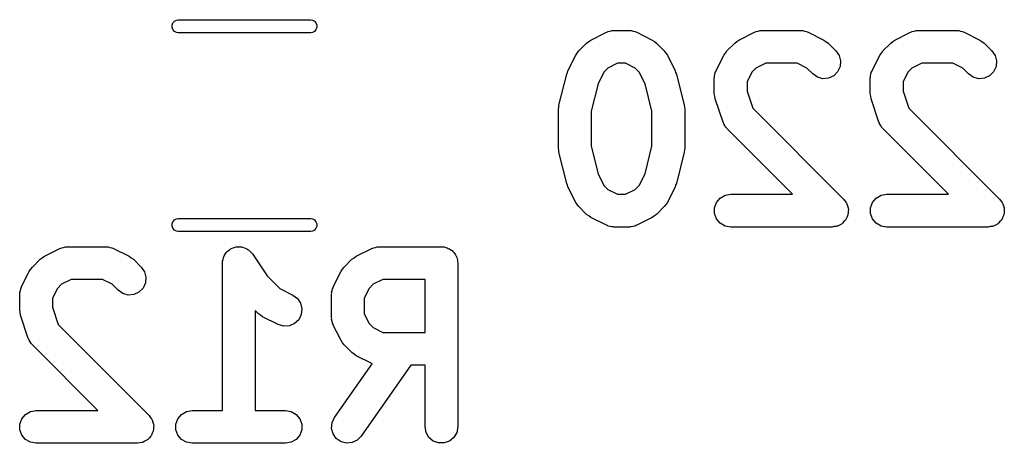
# Model space of a CAD drawing. Extents: x 81 to 161, y -172 to -32.
# Tile 9 of 32: x 127 to 136, y -154 to -150. Entities that reach past the tile are written whole.
import ezdxf

# ---------------------------------------------------------------- set-up
doc = ezdxf.new("R2010")
doc.units = 0
doc.header["$MEASUREMENT"] = 0
doc.layers.add('BLACK', color=7, linetype='CONTINUOUS')

msp = doc.modelspace()

# ---------------------------------------------------------------- linework, layer by layer
at = {"layer": 'BLACK', "linetype": 'CONTINUOUS'}
for p, q in [((128.624, -150.209), (128.631, -150.19)), ((128.631, -150.19), (128.645, -150.173)), ((128.645, -150.173), (128.663, -150.163)), ((128.663, -150.163), (128.679, -150.16)), ((128.679, -150.16), (129.893, -150.16)), ((129.893, -150.16), (129.909, -150.163)), ((129.909, -150.163), (129.927, -150.173)), ((129.927, -150.173), (129.941, -150.19)), ((129.941, -150.19), (129.948, -150.209)), ((128.624, -150.231), (128.624, -150.209)), ((128.631, -150.25), (128.624, -150.231)), ((128.645, -150.267), (128.631, -150.25)), ((128.663, -150.277), (128.645, -150.267)), ((128.679, -150.28), (128.663, -150.277)), ((129.893, -150.28), (128.679, -150.28)), ((129.909, -150.277), (129.893, -150.28)), ((129.927, -150.267), (129.909, -150.277)), ((129.941, -150.25), (129.927, -150.267)), ((129.948, -150.231), (129.941, -150.25)), ((129.948, -150.209), (129.948, -150.231)), ((132.46, -150.346), (132.603, -150.274)), ((132.603, -150.274), (132.611, -150.272)), ((132.611, -150.272), (132.619, -150.268)), ((132.619, -150.268), (132.636, -150.265)), ((132.636, -150.265), (132.653, -150.26)), ((132.653, -150.26), (132.661, -150.26)), ((132.661, -150.26), (132.67, -150.259)), ((132.67, -150.259), (132.813, -150.259)), ((132.813, -150.259), (132.821, -150.26)), ((132.821, -150.26), (132.83, -150.26)), ((132.83, -150.26), (132.847, -150.265)), ((132.847, -150.265), (132.864, -150.268)), ((132.864, -150.268), (132.872, -150.272)), ((132.872, -150.272), (132.88, -150.274)), ((132.88, -150.274), (133.023, -150.346)), ((133.817, -150.346), (133.96, -150.274)), ((133.96, -150.274), (133.968, -150.272)), ((133.968, -150.272), (133.976, -150.268)), ((133.976, -150.268), (133.993, -150.265)), ((133.993, -150.265), (134.01, -150.26)), ((134.01, -150.26), (134.019, -150.26)), ((134.019, -150.26), (134.027, -150.259)), ((134.027, -150.259), (134.384, -150.259)), ((134.384, -150.259), (134.393, -150.26)), ((134.393, -150.26), (134.401, -150.26)), ((134.401, -150.26), (134.418, -150.265)), ((134.418, -150.265), (134.436, -150.268)), ((134.436, -150.268), (134.443, -150.272)), ((134.443, -150.272), (134.451, -150.274)), ((134.451, -150.274), (134.594, -150.346)), ((135.246, -150.346), (135.389, -150.274)), ((135.389, -150.274), (135.397, -150.272)), ((135.397, -150.272), (135.404, -150.268)), ((135.404, -150.268), (135.422, -150.265)), ((135.422, -150.265), (135.439, -150.26)), ((135.439, -150.26), (135.447, -150.26)), ((135.447, -150.26), (135.456, -150.259)), ((135.456, -150.259), (135.813, -150.259)), ((135.813, -150.259), (135.821, -150.26)), ((135.821, -150.26), (135.83, -150.26)), ((135.83, -150.26), (135.847, -150.265)), ((135.847, -150.265), (135.864, -150.268)), ((135.864, -150.268), (135.872, -150.272)), ((135.872, -150.272), (135.88, -150.274)), ((135.88, -150.274), (136.023, -150.346)), ((132.35, -150.445), (132.421, -150.374)), ((132.421, -150.374), (132.441, -150.36)), ((132.441, -150.36), (132.46, -150.346)), ((133.023, -150.346), (133.042, -150.36)), ((133.042, -150.36), (133.062, -150.374)), ((133.062, -150.374), (133.133, -150.445)), ((133.707, -150.445), (133.778, -150.374)), ((133.778, -150.374), (133.798, -150.36)), ((133.798, -150.36), (133.817, -150.346)), ((134.594, -150.346), (134.614, -150.36)), ((134.614, -150.36), (134.633, -150.374)), ((134.633, -150.374), (134.705, -150.445)), ((135.135, -150.445), (135.207, -150.374)), ((135.207, -150.374), (135.226, -150.36)), ((135.226, -150.36), (135.246, -150.346)), ((136.023, -150.346), (136.042, -150.36)), ((136.042, -150.36), (136.062, -150.374)), ((136.062, -150.374), (136.133, -150.445)), ((132.322, -150.484), (132.336, -150.465)), ((132.336, -150.465), (132.35, -150.445)), ((133.133, -150.445), (133.147, -150.465)), ((133.147, -150.465), (133.161, -150.484)), ((133.679, -150.484), (133.693, -150.465)), ((133.693, -150.465), (133.707, -150.445)), ((134.705, -150.445), (134.735, -150.488)), ((135.107, -150.484), (135.122, -150.465)), ((135.122, -150.465), (135.135, -150.445)), ((136.133, -150.445), (136.163, -150.488)), ((132.25, -150.627), (132.322, -150.484)), ((132.705, -150.559), (132.616, -150.603)), ((132.777, -150.559), (132.705, -150.559)), ((132.867, -150.603), (132.777, -150.559)), ((133.161, -150.484), (133.233, -150.627)), ((133.607, -150.627), (133.679, -150.484)), ((134.063, -150.559), (133.973, -150.603)), ((134.349, -150.559), (134.063, -150.559)), ((134.438, -150.603), (134.349, -150.559)), ((134.735, -150.488), (134.748, -150.538)), ((134.748, -150.538), (134.743, -150.59)), ((135.036, -150.627), (135.107, -150.484)), ((135.491, -150.559), (135.402, -150.603)), ((135.777, -150.559), (135.491, -150.559)), ((135.867, -150.603), (135.777, -150.559)), ((136.163, -150.488), (136.177, -150.538)), ((136.177, -150.538), (136.172, -150.59)), ((132.239, -150.658), (132.245, -150.643)), ((132.245, -150.643), (132.25, -150.627)), ((132.579, -150.64), (132.526, -150.747)), ((132.616, -150.603), (132.579, -150.64)), ((132.904, -150.64), (132.867, -150.603)), ((132.957, -150.747), (132.904, -150.64)), ((133.233, -150.627), (133.237, -150.643)), ((133.237, -150.643), (133.244, -150.658)), ((133.597, -150.66), (133.6, -150.643)), ((133.6, -150.643), (133.605, -150.635)), ((133.605, -150.635), (133.607, -150.627)), ((133.936, -150.64), (133.891, -150.73)), ((133.973, -150.603), (133.936, -150.64)), ((134.493, -150.657), (134.438, -150.603)), ((134.721, -150.637), (134.685, -150.674)), ((134.743, -150.59), (134.721, -150.637)), ((135.026, -150.66), (135.029, -150.643)), ((135.029, -150.643), (135.033, -150.635)), ((135.033, -150.635), (135.036, -150.627)), ((135.365, -150.64), (135.32, -150.73)), ((135.402, -150.603), (135.365, -150.64)), ((135.921, -150.657), (135.867, -150.603)), ((136.15, -150.637), (136.113, -150.674)), ((136.172, -150.59), (136.15, -150.637)), ((132.167, -150.944), (132.239, -150.658)), ((133.244, -150.658), (133.316, -150.944)), ((133.591, -150.694), (133.593, -150.686)), ((133.591, -150.837), (133.591, -150.694)), ((133.592, -150.677), (133.597, -150.66)), ((133.593, -150.686), (133.592, -150.677)), ((133.891, -150.73), (133.891, -150.813)), ((134.535, -150.687), (134.493, -150.657)), ((134.585, -150.701), (134.535, -150.687)), ((134.637, -150.696), (134.585, -150.701)), ((134.685, -150.674), (134.637, -150.696)), ((135.02, -150.694), (135.022, -150.686)), ((135.02, -150.837), (135.02, -150.694)), ((135.021, -150.677), (135.026, -150.66)), ((135.022, -150.686), (135.021, -150.677)), ((135.32, -150.73), (135.32, -150.813)), ((135.964, -150.687), (135.921, -150.657)), ((136.014, -150.701), (135.964, -150.687)), ((136.066, -150.696), (136.014, -150.701)), ((136.113, -150.674), (136.066, -150.696)), ((132.526, -150.747), (132.463, -150.998)), ((133.02, -150.998), (132.957, -150.747)), ((133.891, -150.813), (133.944, -150.97)), ((135.32, -150.813), (135.373, -150.97)), ((133.596, -150.861), (133.591, -150.837)), ((133.599, -150.885), (133.596, -150.861)), ((133.671, -151.099), (133.599, -150.885)), ((135.024, -150.861), (135.02, -150.837)), ((135.028, -150.885), (135.024, -150.861)), ((135.099, -151.099), (135.028, -150.885)), ((132.163, -150.98), (132.166, -150.962)), ((132.163, -151.337), (132.163, -150.98)), ((132.166, -150.962), (132.167, -150.944)), ((132.463, -150.998), (132.463, -151.319)), ((133.02, -151.319), (133.02, -150.998)), ((133.316, -150.944), (133.317, -150.962)), ((133.317, -150.962), (133.32, -150.98)), ((133.32, -150.98), (133.32, -151.337)), ((133.944, -150.97), (134.776, -151.803)), ((135.373, -150.97), (136.205, -151.803)), ((133.675, -151.106), (133.671, -151.099)), ((135.103, -151.106), (135.099, -151.099)), ((133.677, -151.115), (133.675, -151.106)), ((133.687, -151.129), (133.677, -151.115)), ((133.695, -151.145), (133.687, -151.129)), ((133.702, -151.15), (133.695, -151.145)), ((133.707, -151.157), (133.702, -151.15)), ((134.308, -151.759), (133.707, -151.157)), ((135.105, -151.115), (135.103, -151.106)), ((135.116, -151.129), (135.105, -151.115)), ((135.124, -151.145), (135.116, -151.129)), ((135.13, -151.15), (135.124, -151.145)), ((135.135, -151.157), (135.13, -151.15)), ((135.736, -151.759), (135.135, -151.157)), ((132.166, -151.355), (132.163, -151.337)), ((132.167, -151.374), (132.166, -151.355)), ((132.463, -151.319), (132.526, -151.571)), ((132.957, -151.571), (133.02, -151.319)), ((133.317, -151.355), (133.316, -151.374)), ((133.32, -151.337), (133.317, -151.355)), ((132.239, -151.659), (132.167, -151.374)), ((133.316, -151.374), (133.244, -151.659)), ((132.526, -151.571), (132.579, -151.677)), ((132.904, -151.677), (132.957, -151.571)), ((132.245, -151.674), (132.239, -151.659)), ((132.25, -151.69), (132.245, -151.674)), ((132.322, -151.833), (132.25, -151.69)), ((132.579, -151.677), (132.616, -151.714)), ((132.616, -151.714), (132.705, -151.759)), ((132.777, -151.759), (132.867, -151.714)), ((132.867, -151.714), (132.904, -151.677)), ((133.233, -151.69), (133.161, -151.833)), ((133.237, -151.674), (133.233, -151.69)), ((133.244, -151.659), (133.237, -151.674)), ((132.705, -151.759), (132.777, -151.759)), ((133.612, -151.834), (133.645, -151.794)), ((133.645, -151.794), (133.69, -151.768)), ((133.69, -151.768), (133.741, -151.759)), ((133.741, -151.759), (134.308, -151.759)), ((134.776, -151.803), (134.787, -151.819)), ((134.787, -151.819), (134.8, -151.834)), ((135.04, -151.834), (135.074, -151.794)), ((135.074, -151.794), (135.119, -151.768)), ((135.119, -151.768), (135.17, -151.759)), ((135.17, -151.759), (135.736, -151.759)), ((136.205, -151.803), (136.216, -151.819)), ((136.216, -151.819), (136.228, -151.834)), ((132.336, -151.852), (132.322, -151.833)), ((132.35, -151.872), (132.336, -151.852)), ((132.421, -151.943), (132.35, -151.872)), ((133.133, -151.872), (133.062, -151.943)), ((133.147, -151.852), (133.133, -151.872)), ((133.161, -151.833), (133.147, -151.852)), ((133.594, -151.883), (133.612, -151.834)), ((133.594, -151.935), (133.594, -151.883)), ((134.8, -151.834), (134.802, -151.84)), ((134.802, -151.84), (134.806, -151.845)), ((134.806, -151.845), (134.811, -151.864)), ((134.811, -151.864), (134.818, -151.883)), ((134.818, -151.883), (134.818, -151.889)), ((134.818, -151.889), (134.819, -151.895)), ((134.819, -151.895), (134.818, -151.915)), ((135.022, -151.883), (135.04, -151.834)), ((135.022, -151.935), (135.022, -151.883)), ((136.228, -151.834), (136.231, -151.84)), ((136.231, -151.84), (136.235, -151.845)), ((136.235, -151.845), (136.24, -151.864)), ((136.24, -151.864), (136.246, -151.883)), ((136.246, -151.883), (136.246, -151.889)), ((136.246, -151.889), (136.248, -151.895)), ((136.248, -151.895), (136.246, -151.915)), ((128.631, -152.01), (128.645, -151.993)), ((128.645, -151.993), (128.663, -151.983)), ((128.663, -151.983), (128.679, -151.98)), ((128.679, -151.98), (129.893, -151.98)), ((129.893, -151.98), (129.909, -151.983)), ((129.909, -151.983), (129.927, -151.993)), ((129.927, -151.993), (129.941, -152.01)), ((132.441, -151.957), (132.421, -151.943)), ((132.46, -151.971), (132.441, -151.957)), ((132.603, -152.043), (132.46, -151.971)), ((133.023, -151.971), (132.88, -152.043)), ((133.042, -151.957), (133.023, -151.971)), ((133.062, -151.943), (133.042, -151.957)), ((133.612, -151.984), (133.594, -151.935)), ((133.645, -152.023), (133.612, -151.984)), ((134.793, -151.995), (134.779, -152.008)), ((134.796, -151.989), (134.793, -151.995)), ((134.8, -151.984), (134.796, -151.989)), ((134.807, -151.965), (134.8, -151.984)), ((134.815, -151.947), (134.807, -151.965)), ((134.818, -151.935), (134.815, -151.941)), ((134.815, -151.941), (134.815, -151.947)), ((134.818, -151.915), (134.818, -151.935)), ((135.04, -151.984), (135.022, -151.935)), ((135.074, -152.023), (135.04, -151.984)), ((136.221, -151.995), (136.208, -152.008)), ((136.224, -151.989), (136.221, -151.995)), ((136.228, -151.984), (136.224, -151.989)), ((136.235, -151.965), (136.228, -151.984)), ((136.243, -151.947), (136.235, -151.965)), ((136.244, -151.941), (136.243, -151.947)), ((136.246, -151.935), (136.244, -151.941)), ((136.246, -151.915), (136.246, -151.935)), ((128.624, -152.029), (128.631, -152.01)), ((128.624, -152.051), (128.624, -152.029)), ((128.631, -152.07), (128.624, -152.051)), ((128.645, -152.087), (128.631, -152.07)), ((128.663, -152.097), (128.645, -152.087)), ((129.927, -152.087), (129.909, -152.097)), ((129.941, -152.07), (129.927, -152.087)), ((129.941, -152.01), (129.948, -152.029)), ((129.948, -152.051), (129.941, -152.07)), ((129.948, -152.029), (129.948, -152.051)), ((132.611, -152.045), (132.603, -152.043)), ((132.619, -152.05), (132.611, -152.045)), ((132.636, -152.053), (132.619, -152.05)), ((132.653, -152.058), (132.636, -152.053)), ((132.661, -152.057), (132.653, -152.058)), ((132.67, -152.059), (132.661, -152.057)), ((132.813, -152.059), (132.67, -152.059)), ((132.821, -152.057), (132.813, -152.059)), ((132.83, -152.058), (132.821, -152.057)), ((132.847, -152.053), (132.83, -152.058)), ((132.864, -152.05), (132.847, -152.053)), ((132.872, -152.045), (132.864, -152.05)), ((132.88, -152.043), (132.872, -152.045)), ((133.69, -152.05), (133.645, -152.023)), ((133.741, -152.059), (133.69, -152.05)), ((134.67, -152.059), (133.741, -152.059)), ((134.689, -152.055), (134.67, -152.059)), ((134.709, -152.053), (134.689, -152.055)), ((134.715, -152.051), (134.709, -152.053)), ((134.721, -152.05), (134.715, -152.051)), ((134.738, -152.04), (134.721, -152.05)), ((134.756, -152.031), (134.738, -152.04)), ((134.761, -152.027), (134.756, -152.031)), ((134.766, -152.023), (134.761, -152.027)), ((134.779, -152.008), (134.766, -152.023)), ((135.119, -152.05), (135.074, -152.023)), ((135.17, -152.059), (135.119, -152.05)), ((136.099, -152.059), (135.17, -152.059)), ((136.118, -152.055), (136.099, -152.059)), ((136.137, -152.053), (136.118, -152.055)), ((136.143, -152.051), (136.137, -152.053)), ((136.15, -152.05), (136.143, -152.051)), ((136.167, -152.04), (136.15, -152.05)), ((136.185, -152.031), (136.167, -152.04)), ((136.189, -152.027), (136.185, -152.031)), ((136.195, -152.023), (136.189, -152.027)), ((136.208, -152.008), (136.195, -152.023)), ((128.679, -152.1), (128.663, -152.097)), ((129.893, -152.1), (128.679, -152.1)), ((129.909, -152.097), (129.893, -152.1)), ((127.453, -152.326), (127.596, -152.254)), ((127.596, -152.254), (127.604, -152.252)), ((127.604, -152.252), (127.612, -152.248)), ((127.612, -152.248), (127.629, -152.245)), ((127.629, -152.245), (127.646, -152.24)), ((127.646, -152.24), (127.654, -152.24)), ((127.654, -152.24), (127.663, -152.239)), ((127.663, -152.239), (128.02, -152.239)), ((128.02, -152.239), (128.029, -152.24)), ((128.029, -152.24), (128.037, -152.24)), ((128.037, -152.24), (128.054, -152.245)), ((128.054, -152.245), (128.071, -152.248)), ((128.071, -152.248), (128.079, -152.252)), ((128.079, -152.252), (128.087, -152.254)), ((128.087, -152.254), (128.23, -152.326)), ((129.131, -152.28), (129.146, -152.27)), ((129.146, -152.27), (129.159, -152.259)), ((129.159, -152.259), (129.167, -152.256)), ((129.167, -152.256), (129.174, -152.251)), ((129.174, -152.251), (129.191, -152.247)), ((129.191, -152.247), (129.208, -152.241)), ((129.208, -152.241), (129.217, -152.241)), ((129.217, -152.241), (129.225, -152.239)), ((129.225, -152.239), (129.242, -152.241)), ((129.242, -152.241), (129.26, -152.241)), ((129.26, -152.241), (129.268, -152.244)), ((129.268, -152.244), (129.276, -152.245)), ((129.276, -152.245), (129.292, -152.253)), ((129.292, -152.253), (129.309, -152.259)), ((129.309, -152.259), (129.316, -152.264)), ((129.316, -152.264), (129.323, -152.268)), ((129.323, -152.268), (129.335, -152.281)), ((130.31, -152.326), (130.453, -152.254)), ((130.453, -152.254), (130.461, -152.252)), ((130.461, -152.252), (130.469, -152.248)), ((130.469, -152.248), (130.486, -152.245)), ((130.486, -152.245), (130.503, -152.24)), ((130.503, -152.24), (130.511, -152.24)), ((130.511, -152.24), (130.52, -152.239)), ((130.52, -152.239), (131.091, -152.239)), ((131.091, -152.239), (131.104, -152.241)), ((131.104, -152.241), (131.117, -152.241)), ((131.117, -152.241), (131.13, -152.245)), ((131.13, -152.245), (131.143, -152.248)), ((131.143, -152.248), (131.154, -152.254)), ((131.154, -152.254), (131.166, -152.259)), ((131.166, -152.259), (131.176, -152.267)), ((131.176, -152.267), (131.188, -152.274)), ((131.188, -152.274), (131.196, -152.284)), ((127.343, -152.425), (127.414, -152.354)), ((127.414, -152.354), (127.434, -152.34)), ((127.434, -152.34), (127.453, -152.326)), ((128.23, -152.326), (128.249, -152.34)), ((128.249, -152.34), (128.269, -152.354)), ((128.269, -152.354), (128.34, -152.425)), ((129.085, -152.372), (129.09, -152.355)), ((129.09, -152.355), (129.093, -152.337)), ((129.093, -152.337), (129.097, -152.33)), ((129.097, -152.33), (129.1, -152.322)), ((129.1, -152.322), (129.11, -152.308)), ((129.11, -152.308), (129.119, -152.292)), ((129.119, -152.292), (129.126, -152.287)), ((129.126, -152.287), (129.131, -152.28)), ((129.335, -152.281), (129.349, -152.292)), ((129.349, -152.292), (129.353, -152.299)), ((129.353, -152.299), (129.359, -152.305)), ((129.359, -152.305), (129.494, -152.507)), ((130.2, -152.425), (130.271, -152.354)), ((130.271, -152.354), (130.291, -152.34)), ((130.291, -152.34), (130.31, -152.326)), ((131.196, -152.284), (131.206, -152.292)), ((131.206, -152.292), (131.213, -152.304)), ((131.213, -152.304), (131.221, -152.314)), ((131.221, -152.314), (131.226, -152.326)), ((131.226, -152.326), (131.232, -152.337)), ((131.232, -152.337), (131.235, -152.35)), ((131.235, -152.35), (131.239, -152.363)), ((131.239, -152.363), (131.239, -152.376)), ((127.314, -152.464), (127.329, -152.445)), ((127.329, -152.445), (127.343, -152.425)), ((128.34, -152.425), (128.37, -152.468)), ((129.084, -152.389), (129.086, -152.38)), ((129.084, -153.739), (129.084, -152.389)), ((129.086, -152.38), (129.085, -152.372)), ((130.172, -152.464), (130.186, -152.445)), ((130.186, -152.445), (130.2, -152.425)), ((131.239, -152.376), (131.241, -152.389)), ((131.241, -152.389), (131.241, -153.889)), ((127.243, -152.607), (127.314, -152.464)), ((127.698, -152.539), (127.609, -152.583)), ((127.985, -152.539), (127.698, -152.539)), ((128.074, -152.583), (127.985, -152.539)), ((128.37, -152.468), (128.384, -152.518)), ((128.384, -152.518), (128.379, -152.57)), ((129.494, -152.507), (129.609, -152.622)), ((130.1, -152.607), (130.172, -152.464)), ((130.555, -152.539), (130.466, -152.583)), ((130.941, -152.539), (130.555, -152.539)), ((130.941, -153.024), (130.941, -152.539)), ((127.233, -152.64), (127.236, -152.623)), ((127.236, -152.623), (127.241, -152.615)), ((127.241, -152.615), (127.243, -152.607)), ((127.572, -152.62), (127.527, -152.71)), ((127.609, -152.583), (127.572, -152.62)), ((128.128, -152.637), (128.074, -152.583)), ((128.357, -152.617), (128.32, -152.654)), ((128.379, -152.57), (128.357, -152.617)), ((129.609, -152.622), (129.73, -152.683)), ((130.09, -152.64), (130.093, -152.623)), ((130.093, -152.623), (130.098, -152.615)), ((130.098, -152.615), (130.1, -152.607)), ((130.429, -152.62), (130.384, -152.71)), ((130.466, -152.583), (130.429, -152.62)), ((127.227, -152.674), (127.229, -152.666)), ((127.227, -152.817), (127.227, -152.674)), ((127.228, -152.657), (127.233, -152.64)), ((127.229, -152.666), (127.228, -152.657)), ((127.527, -152.71), (127.527, -152.793)), ((128.171, -152.667), (128.128, -152.637)), ((128.221, -152.681), (128.171, -152.667)), ((128.273, -152.676), (128.221, -152.681)), ((128.32, -152.654), (128.273, -152.676)), ((129.73, -152.683), (129.772, -152.714)), ((129.772, -152.714), (129.8, -152.757)), ((130.084, -152.674), (130.086, -152.666)), ((130.084, -152.889), (130.084, -152.674)), ((130.085, -152.657), (130.09, -152.64)), ((130.086, -152.666), (130.085, -152.657)), ((130.384, -152.71), (130.384, -152.853)), ((127.527, -152.793), (127.58, -152.95)), ((129.8, -152.757), (129.813, -152.808)), ((129.813, -152.808), (129.807, -152.86)), ((127.231, -152.841), (127.227, -152.817)), ((127.235, -152.865), (127.231, -152.841)), ((127.306, -153.079), (127.235, -152.865)), ((129.414, -152.852), (129.384, -152.822)), ((129.384, -152.822), (129.384, -153.739)), ((129.434, -152.866), (129.414, -152.852)), ((129.453, -152.88), (129.434, -152.866)), ((129.596, -152.951), (129.453, -152.88)), ((129.807, -152.86), (129.783, -152.907)), ((130.086, -152.897), (130.084, -152.889)), ((130.085, -152.906), (130.086, -152.897)), ((130.384, -152.853), (130.429, -152.943)), ((127.58, -152.95), (128.412, -153.783)), ((129.646, -152.966), (129.596, -152.951)), ((129.698, -152.963), (129.646, -152.966)), ((129.746, -152.942), (129.698, -152.963)), ((129.783, -152.907), (129.746, -152.942)), ((130.09, -152.923), (130.085, -152.906)), ((130.093, -152.94), (130.09, -152.923)), ((130.098, -152.947), (130.093, -152.94)), ((130.1, -152.956), (130.098, -152.947)), ((130.172, -153.099), (130.1, -152.956)), ((130.429, -152.943), (130.466, -152.98)), ((130.466, -152.98), (130.555, -153.024)), ((127.31, -153.086), (127.306, -153.079)), ((127.313, -153.095), (127.31, -153.086)), ((130.555, -153.024), (130.941, -153.024)), ((127.323, -153.109), (127.313, -153.095)), ((127.331, -153.125), (127.323, -153.109)), ((127.338, -153.13), (127.331, -153.125)), ((127.343, -153.137), (127.338, -153.13)), ((127.944, -153.739), (127.343, -153.137)), ((130.186, -153.118), (130.172, -153.099)), ((130.2, -153.137), (130.186, -153.118)), ((130.271, -153.209), (130.2, -153.137)), ((130.291, -153.223), (130.271, -153.209)), ((130.31, -153.237), (130.291, -153.223)), ((130.453, -153.308), (130.31, -153.237)), ((130.111, -153.803), (130.457, -153.31)), ((130.812, -153.324), (130.357, -153.975)), ((130.457, -153.31), (130.453, -153.308)), ((130.941, -153.324), (130.812, -153.324)), ((130.941, -153.889), (130.941, -153.324)), ((127.247, -153.814), (127.281, -153.774)), ((127.281, -153.774), (127.326, -153.748)), ((127.326, -153.748), (127.377, -153.739)), ((127.377, -153.739), (127.944, -153.739)), ((128.412, -153.783), (128.423, -153.799)), ((128.423, -153.799), (128.436, -153.814)), ((128.676, -153.814), (128.709, -153.774)), ((128.709, -153.774), (128.754, -153.748)), ((128.754, -153.748), (128.806, -153.739)), ((128.806, -153.739), (129.084, -153.739)), ((129.384, -153.739), (129.663, -153.739)), ((129.663, -153.739), (129.714, -153.748)), ((129.714, -153.748), (129.759, -153.774)), ((129.759, -153.774), (129.793, -153.814)), ((130.089, -153.85), (130.111, -153.803)), ((127.229, -153.863), (127.247, -153.814)), ((127.229, -153.915), (127.229, -153.863)), ((128.436, -153.814), (128.438, -153.82)), ((128.438, -153.82), (128.442, -153.825)), ((128.442, -153.825), (128.447, -153.844)), ((128.447, -153.844), (128.453, -153.863)), ((128.453, -153.863), (128.453, -153.869)), ((128.453, -153.869), (128.455, -153.875)), ((128.455, -153.875), (128.453, -153.895)), ((128.453, -153.895), (128.453, -153.915)), ((128.658, -153.863), (128.676, -153.814)), ((128.658, -153.915), (128.658, -153.863)), ((129.793, -153.814), (129.811, -153.863)), ((129.811, -153.863), (129.811, -153.915)), ((130.085, -153.902), (130.089, -153.85)), ((130.95, -153.94), (130.941, -153.889)), ((131.241, -153.889), (131.232, -153.94)), ((127.247, -153.964), (127.229, -153.915)), ((127.281, -154.003), (127.247, -153.964)), ((128.415, -153.988), (128.402, -154.003)), ((128.429, -153.975), (128.415, -153.988)), ((128.431, -153.969), (128.429, -153.975)), ((128.436, -153.964), (128.431, -153.969)), ((128.442, -153.945), (128.436, -153.964)), ((128.451, -153.927), (128.442, -153.945)), ((128.453, -153.915), (128.451, -153.921)), ((128.451, -153.921), (128.451, -153.927)), ((128.676, -153.964), (128.658, -153.915)), ((128.709, -154.003), (128.676, -153.964)), ((129.793, -153.964), (129.759, -154.003)), ((129.811, -153.915), (129.793, -153.964)), ((130.098, -153.952), (130.085, -153.902)), ((130.128, -153.995), (130.098, -153.952)), ((130.357, -153.975), (130.32, -154.011)), ((130.977, -153.985), (130.95, -153.94)), ((131.016, -154.018), (130.977, -153.985)), ((131.206, -153.985), (131.166, -154.018)), ((131.232, -153.94), (131.206, -153.985)), ((127.326, -154.03), (127.281, -154.003)), ((127.377, -154.039), (127.326, -154.03)), ((128.306, -154.039), (127.377, -154.039)), ((128.325, -154.035), (128.306, -154.039)), ((128.345, -154.033), (128.325, -154.035)), ((128.351, -154.031), (128.345, -154.033)), ((128.357, -154.03), (128.351, -154.031)), ((128.374, -154.02), (128.357, -154.03)), ((128.392, -154.011), (128.374, -154.02)), ((128.396, -154.007), (128.392, -154.011)), ((128.402, -154.003), (128.396, -154.007)), ((128.754, -154.03), (128.709, -154.003)), ((128.806, -154.039), (128.754, -154.03)), ((129.663, -154.039), (128.806, -154.039)), ((129.714, -154.03), (129.663, -154.039)), ((129.759, -154.003), (129.714, -154.03)), ((130.171, -154.025), (130.128, -153.995)), ((130.221, -154.038), (130.171, -154.025)), ((130.273, -154.033), (130.221, -154.038)), ((130.32, -154.011), (130.273, -154.033)), ((131.065, -154.036), (131.016, -154.018)), ((131.117, -154.036), (131.065, -154.036)), ((131.166, -154.018), (131.117, -154.036))]:
    msp.add_line(p, q, dxfattribs=at)

doc.saveas('drawing.dxf')
